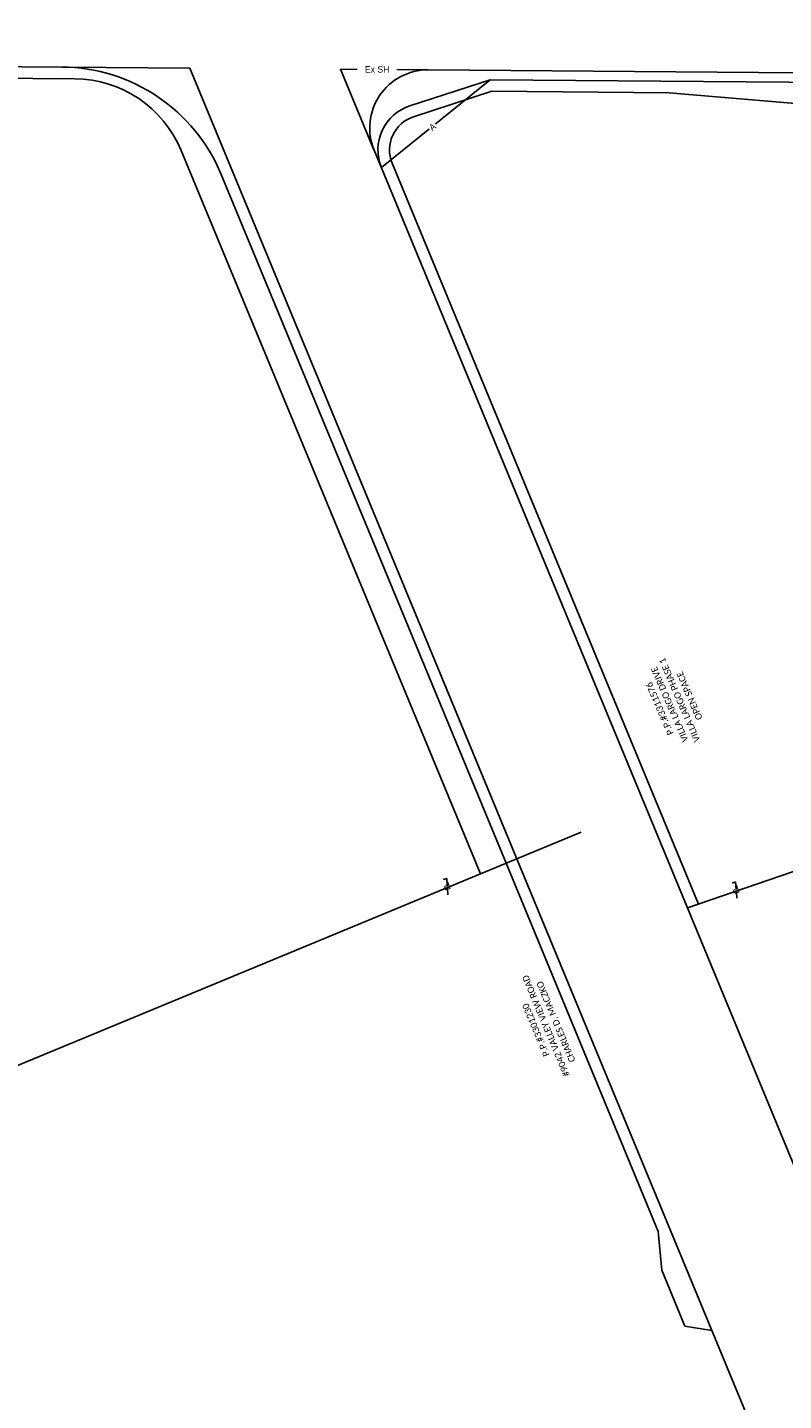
# Model space of a CAD drawing. Header units: feet. Extents: x 2243518 to 2247958, y 594514 to 598416.
# Tile 5 of 13: x 2245667 to 2245993, y 595639 to 596231. Entities that reach past the tile are written whole.
import ezdxf

# ---------------------------------------------------------------- set-up
doc = ezdxf.new("R2010")
doc.units = ezdxf.units.FT
doc.header["$MEASUREMENT"] = 0
doc.linetypes.add('OhDOT_USTN3', pattern=[0.22, 0.165, -0.055])
for name, color, linetype in [('DV_X_Lot_Line', 2, 'OhDOT_USTN3'), ('DV_X_Property_Line', 7, 'Continuous'), ('DV_X_Text', 7, 'Continuous'), ('RW_P_Esmt_A', 203, 'esmtaerialpr'), ('RW_P_Esmt_Text', 203, 'Continuous'), ('RW_P_Esmt_TMP', 2, 'esmttmppr'), ('RW_P_Fee_RW', 1, 'rwpr'), ('RW_P_Text', 7, 'Continuous'), ('RW_X_Esmt_SH', 6, 'esmtshighwayex'), ('RW_X_Fee_RW', 6, 'rwex2')]:
    doc.layers.add(name, color=color, linetype=linetype)
doc.styles.add('Slanted-Normal', font='font31.shx', dxfattribs={"height": 0.14})
doc.styles.add('Straight-Normal', font='font30.shx', dxfattribs={"height": 0.14})
doc.styles.add('Straight_Normal', font='font30.shx', dxfattribs={"height": 0.14})
doc.styles.add('X_Straight_Normal', font='calibril.ttf', dxfattribs={"height": 0.14})
doc.linetypes.add('esmtaerialpr', pattern='A,3.05,-0.25,["A",Slanted-Normal,S=1,R=0,X=-0.05,Y=-0.07],-0.25,1.1', length=4.65)
doc.linetypes.add('esmtshighwayex', pattern='A,0.85,-0.25,0.85,-0.25,0.85,-0.25,["SH",Straight-Normal,S=1,R=0,X=-0.1,Y=-0.07],-0.25,0.85,-0.25', length=4.65)
doc.linetypes.add('esmttmppr', pattern='A,3.05,-0.25,["TMP",Slanted-Normal,S=1,R=0,X=-0.19,Y=-0.07],-0.25,1.1', length=4.65)
doc.linetypes.add('rwex2', pattern='A,0.85,-0.25,0.85,-0.25,0.85,-0.45,["Ex R/W",Straight-Normal,S=1,R=0,X=-0.36,Y=-0.07],-0.45,0.85,-0.25', length=5.05)
doc.linetypes.add('rwpr', pattern='A,3.05,-0.3,["R/W",Slanted-Normal,S=1,R=0,X=-0.19,Y=-0.07],-0.3,1.1', length=4.75)

# ---------------------------------------------------------------- blocks, each defined once
blk = doc.blocks.new('PL')
for q in [(0.055, 0.209), (0.048, -0.132)]:
    blk.add_line((-0.034, -0.132), q)
at = {"style": 'Slanted-Normal', "width": 1.1}
blk.add_text('P', height=0.165, dxfattribs=at).set_placement((-0.062, -0.059))

msp = doc.modelspace()

# ---------------------------------------------------------------- linework, layer by layer
at = {"layer": 'DV_X_Property_Line', "flags": 128}
msp.add_lwpolyline([(2245951.58, 595851.48), (2246331.41, 595981.68), (2246380.15, 595839.86), (2246314.96, 595817.4), (2246294.98, 595628.22), (2246193.04, 595502.56), (2246270.44, 595342.15), (2246178.15, 595303.9)], dxfattribs=at)
msp.add_lwpolyline([(2244992.98, 595869.42), (2244991.05, 595624.55), (2245536.74, 595442.65, -0.058429), (2245759.28, 595338.29), (2245587.86, 595752.59), (2245905.64, 595884.07)], format="xyb", dxfattribs=at)
at = {"layer": 'RW_P_Esmt_A'}
msp.add_line((2245819.54, 596170.62), (2245866.44, 596208.54), dxfattribs=at)
at = {"layer": 'RW_P_Esmt_TMP'}
for p, q in [((2245877.91, 595872.6), (2245873.29, 595870.69)), ((2245938.97, 595711.96), (2245940.49, 595695.21)), ((2245940.49, 595695.21), (2245950.45, 595671.15)), ((2245950.45, 595671.15), (2245962.07, 595669.2))]:
    msp.add_line(p, q, dxfattribs=at)
at = {"layer": 'RW_P_Esmt_TMP', "flags": 128}
msp.add_lwpolyline([(2245862.21, 595866.1), (2245733.12, 596178.07, 0.301299), (2245687.32, 596208.95), (2245541.9, 596210.1)], format="xyb", dxfattribs=at)
at = {"layer": 'RW_P_Fee_RW', "flags": 128}
for points in [[(2245873.29, 595870.69), (2245750.41, 596167.67, 0.301299), (2245681.7, 596214)], [(2245819.54, 596170.62, -0.437186), (2245831.83, 596197.28), (2245866.44, 596208.54), (2246142.35, 596206.37, -0.051679), (2246282.13, 596190.77), (2246542.43, 596134.08), (2246543.28, 596137.99)]]:
    msp.add_lwpolyline(points, format="xyb", dxfattribs=at)
at = {"layer": 'RW_X_Esmt_SH', "flags": 128}
msp.add_lwpolyline([(2245816.3, 596178.22), (2245801.93, 596213.05), (2245839.7, 596212.75)], dxfattribs=at)
at = {"layer": 'RW_X_Fee_RW', "flags": 128}
for points in [[(2243518.3, 596231.05), (2244831.65, 596220.7), (2245736.84, 596213.56)], [(2246439.89, 594514.42), (2245936.31, 595731.46), (2245736.84, 596213.56)], [(2246495.33, 594537.36), (2245991.75, 595754.4), (2245816.4, 596178.19)]]:
    msp.add_lwpolyline(points, dxfattribs=at)
msp.add_lwpolyline([(2245816.4, 596178.19, -0.536926), (2245839.7, 596212.75), (2246142.39, 596210.37, -0.051679), (2246282.98, 596194.67), (2247030.47, 596031.9)], format="xyb", dxfattribs=at)

# ---------------------------------------------------------------- block references
at = {"layer": 'DV_X_Lot_Line', "xscale": 20, "yscale": 20, "zscale": 20, "rotation": 199.1302473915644}
for p in [(2245847.92, 595861.43, 1045.45), (2245972.54, 595859.9, 1045.45)]:
    msp.add_blockref('PL', p, dxfattribs=at)

# ---------------------------------------------------------------- next in the draw order: texts
at = {"layer": 'DV_X_Text', "char_height": 2.8, "width": 71.5828, "attachment_point": 2, "style": 'X_Straight_Normal', "bg_fill": 2}
for s, insert, rotation in [('P.P.#3311576\\PVILLA LARGO DRIVE\\PVILLA LARGO PHASE 1\\POPEN SPACE', (2245938.28, 595936.8), 113.30069), ('P.P.#3301230\\P#9042 VALLEY VIEW ROAD\\PCHARLES D. MACZKO', (2245884.88, 595798.23), 112.66331)]:
    msp.add_mtext(s, dxfattribs=dict(at, insert=insert, rotation=rotation))
at = {"layer": 'RW_P_Text', "color": 6, "linetype": 'Continuous', "insert": (2245817.68, 596212.97), "char_height": 2.8, "width": 16.3863, "attachment_point": 5, "rotation": 0.1357, "style": 'Straight_Normal', "bg_fill": 3, "box_fill_scale": 1.1, "bg_fill_color": 256, "bg_fill_transparency": 0}
msp.add_mtext('Ex SH', dxfattribs=at)

# ---------------------------------------------------------------- next in the draw order: linework, layer by layer
at = {"layer": 'DV_X_Property_Line', "flags": 128}
msp.add_lwpolyline([(2246277.28, 594985.88), (2246107.08, 594984.41, -0.119138), (2245759.4, 595338.01), (2245587.86, 595752.58), (2245905.64, 595884.07)], format="xyb", dxfattribs=at)
at = {"layer": 'RW_P_Esmt_TMP'}
msp.add_line((2245938.97, 595711.96), (2245873.29, 595870.69), dxfattribs=at)
at = {"layer": 'RW_P_Esmt_TMP', "flags": 128}
msp.add_lwpolyline([(2245951.59, 595851.49), (2245956.32, 595853.11), (2245824.16, 596172.53, -0.437186), (2245833.38, 596192.53), (2245867.22, 596203.53), (2245943.7, 596202.93), (2246047.48, 596194.11), (2246110.39, 596193.62), (2246156.62, 596200.1, -0.022485), (2246217.24, 596195.61, -0.023863), (2246280.85, 596184.9), (2246431.84, 596152.02)], format="xyb", dxfattribs=at)

# ---------------------------------------------------------------- next in the draw order: texts
at = {"layer": 'RW_P_Esmt_Text', "color": 6, "linetype": 'Continuous', "insert": (2245841.59, 596188.17), "char_height": 2.8, "width": 2.8, "attachment_point": 5, "rotation": 37.02828, "style": 'Straight_Normal', "bg_fill": 3, "box_fill_scale": 1.1, "bg_fill_color": 256, "bg_fill_transparency": 0}
msp.add_mtext('A', dxfattribs=at)

doc.saveas('drawing.dxf')
